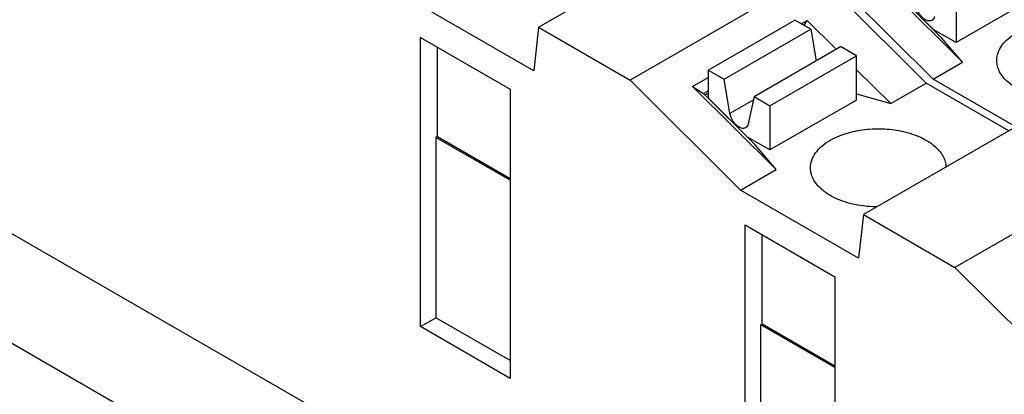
# Model space of a CAD drawing. Header units: inches. Extents: x 0 to 22, y 0 to 17.
# Tile 11 of 46: x 3.301 to 4.187, y 12.922 to 13.259. Entities that reach past the tile are written whole.
import ezdxf

# ---------------------------------------------------------------- set-up
doc = ezdxf.new("R2010")
doc.units = ezdxf.units.IN
doc.header["$LTSCALE"] = 1.21
doc.header["$MEASUREMENT"] = 0
doc.layers.get('0').update_dxf_attribs({"linetype": 'CONTINUOUS'})

msp = doc.modelspace()

# ---------------------------------------------------------------- linework, layer by layer
at = {"color": 7, "linetype": 'CONTINUOUS'}
for p, q in [((4.55261, 12.24044), (1.17629, 14.18988)), ((3.76791, 13.25218), (3.93494, 13.34862)), ((4.01722, 13.30111), (3.85019, 13.20467)), ((4.01722, 13.30111), (4.11665, 13.20191)), ((4.12279, 13.20546), (4.02336, 13.30466)), ((4.14924, 13.22073), (4.07405, 13.29575)), ((4.1305, 13.2428), (4.08379, 13.2894)), ((4.08797, 13.28551), (4.12351, 13.25005)), ((4.22159, 13.28343), (4.14364, 13.23843)), ((3.76346, 13.21296), (3.65731, 13.27425)), ((4.14364, 13.27829), (4.14364, 13.23843)), ((3.92036, 13.21366), (3.99831, 13.25867)), ((4.01266, 13.25038), (3.99831, 13.25867)), ((4.00407, 13.25534), (4.00945, 13.25845)), ((4.00684, 13.25374), (4.00945, 13.25845)), ((4.00945, 13.25845), (4.03552, 13.23243)), ((3.76791, 13.25218), (3.76346, 13.21296)), ((3.76791, 13.25218), (3.85019, 13.20467)), ((3.93471, 13.20538), (4.01266, 13.25038)), ((4.01266, 13.25038), (4.01755, 13.22205)), ((4.14364, 13.23843), (4.12351, 13.25005)), ((3.66146, 13.24292), (3.74219, 13.19631)), ((3.66146, 12.98255), (3.66146, 13.24292)), ((4.14924, 13.22073), (4.1305, 13.2428)), ((3.67677, 13.15372), (3.67677, 13.23408)), ((3.96169, 13.1898), (4.03964, 13.2348)), ((4.05399, 13.22652), (4.03964, 13.2348)), ((3.97604, 13.18151), (4.05399, 13.22652)), ((4.01735, 13.22324), (4.01818, 13.22241)), ((4.05399, 13.18666), (4.05399, 13.22652)), ((4.12279, 13.20546), (4.14924, 13.22073)), ((3.92036, 13.21366), (3.93471, 13.20538)), ((3.92036, 13.21366), (3.92036, 13.18874)), ((4.05399, 13.21401), (4.08464, 13.18343)), ((3.94962, 13.10547), (3.85019, 13.20467)), ((3.90644, 13.19897), (3.92036, 13.20701)), ((3.94005, 13.17449), (3.93471, 13.20538)), ((4.08464, 13.18343), (4.11665, 13.20191)), ((4.19106, 13.15895), (4.11665, 13.20191)), ((4.1972, 13.1625), (4.12279, 13.20546)), ((3.74219, 13.19631), (3.74219, 12.93594)), ((3.90644, 13.19897), (3.91619, 13.19263)), ((3.98163, 13.12396), (3.90644, 13.19897)), ((3.91619, 13.19263), (3.92036, 13.19504)), ((3.96289, 13.14603), (3.91619, 13.19263)), ((3.92036, 13.19273), (3.91765, 13.19117)), ((4.05399, 13.19211), (4.08464, 13.18343)), ((4.64556, 12.28576), (3.08659, 13.1859)), ((3.92036, 13.18874), (3.95591, 13.15328)), ((3.961, 13.18659), (3.94005, 13.17449)), ((3.96169, 13.1898), (3.95635, 13.16508)), ((3.96169, 13.1898), (3.97604, 13.18151)), ((4.05399, 13.18666), (3.97604, 13.14165)), ((3.97604, 13.18151), (3.97604, 13.14165)), ((4.22725, 13.17985), (4.06021, 13.0834)), ((3.67677, 13.15372), (3.67538, 13.15292)), ((3.74219, 13.11434), (3.67538, 13.15292)), ((3.67538, 13.15292), (3.67538, 12.99059)), ((3.67677, 13.15372), (3.74219, 13.11595)), ((3.97604, 13.14165), (3.95591, 13.15328)), ((3.98163, 13.12396), (3.96289, 13.14603)), ((4.30953, 13.13234), (4.1425, 13.0359)), ((3.94962, 13.10547), (3.98163, 13.12396)), ((4.05577, 13.04418), (3.94962, 13.10547)), ((4.06021, 13.0834), (4.05577, 13.04418)), ((4.06021, 13.0834), (4.1425, 13.0359)), ((3.95377, 13.07415), (4.0345, 13.02753)), ((3.95377, 12.81378), (3.95377, 13.07415)), ((3.96908, 12.98495), (3.96908, 13.06531)), ((4.24193, 12.9367), (4.1425, 13.0359)), ((4.0345, 13.02753), (4.0345, 12.76716)), ((3.66146, 12.98255), (3.67538, 12.99059)), ((3.74219, 12.95201), (3.67538, 12.99059)), ((3.74219, 12.93594), (3.66146, 12.98255)), ((3.96769, 12.98414), (3.96908, 12.98495)), ((4.0345, 12.94557), (3.96769, 12.98414)), ((3.96769, 12.82181), (3.96769, 12.98414)), ((3.96908, 12.98495), (4.0345, 12.94717))]:
    msp.add_line(p, q, dxfattribs=at)
for points, knots in [([(4.11581, 13.259), (4.11369, 13.26022), (4.11013, 13.26401), (4.10809, 13.26874), (4.10765, 13.27127)], [0, 0, 0, 0, 0.487733, 1, 1, 1, 1]), ([(4.12171, 13.25842), (4.12091, 13.25796), (4.11873, 13.25763), (4.11678, 13.25844), (4.11581, 13.259)], [0, 0, 0, 0, 0.449117, 1, 1, 1, 1]), ([(4.12396, 13.26185), (4.1238, 13.26112), (4.12331, 13.25978), (4.12228, 13.25874), (4.12171, 13.25842)], [0, 0, 0, 0, 0.531519, 1, 1, 1, 1]), ([(4.18006, 13.22235), (4.18006, 13.22468), (4.18092, 13.22952), (4.18459, 13.23627), (4.19039, 13.24238), (4.19525, 13.24572), (4.19793, 13.24727)], [0, 0, 0, 0, 0.217788, 0.450924, 0.710313, 1, 1, 1, 1]), ([(4.23998, 13.18712), (4.23225, 13.18721), (4.21753, 13.18894), (4.20065, 13.1952), (4.19016, 13.20254), (4.18448, 13.20859), (4.18089, 13.21527), (4.18006, 13.22006), (4.18006, 13.22235)], [0, 0, 0, 0, 0.306534, 0.582633, 0.703365, 0.811484, 0.908895, 1, 1, 1, 1]), ([(3.9482, 13.16223), (3.94608, 13.16345), (3.94252, 13.16724), (3.94048, 13.17196), (3.94005, 13.17449)], [0, 0, 0, 0, 0.487733, 1, 1, 1, 1]), ([(3.95411, 13.16164), (3.95331, 13.16118), (3.95113, 13.16085), (3.94918, 13.16166), (3.9482, 13.16223)], [0, 0, 0, 0, 0.449117, 1, 1, 1, 1]), ([(3.95635, 13.16508), (3.9562, 13.16435), (3.95571, 13.163), (3.95467, 13.16197), (3.95411, 13.16164)], [0, 0, 0, 0, 0.531519, 1, 1, 1, 1]), ([(4.03032, 13.15049), (4.03481, 13.15308), (4.04494, 13.15728), (4.06147, 13.16062), (4.07897, 13.16116), (4.09602, 13.15884), (4.11129, 13.15385), (4.1236, 13.14655), (4.13087, 13.13849), (4.13386, 13.13147), (4.13443, 13.12794), (4.13449, 13.12621)], [0, 0, 0, 0, 0.128374, 0.269566, 0.416399, 0.56063, 0.694506, 0.812286, 0.912275, 0.957104, 1, 1, 1, 1]), ([(4.01245, 13.12558), (4.01245, 13.1279), (4.01331, 13.13275), (4.01698, 13.1395), (4.02279, 13.1456), (4.02765, 13.14895), (4.03032, 13.15049)], [0, 0, 0, 0, 0.217787, 0.450917, 0.710299, 1, 1, 1, 1]), ([(4.05709, 13.09164), (4.05099, 13.09262), (4.03966, 13.09553), (4.02706, 13.10209), (4.01953, 13.10878), (4.01552, 13.11406), (4.01302, 13.11971), (4.01245, 13.12366), (4.01245, 13.12558)], [0, 0, 0, 0, 0.306979, 0.577307, 0.69628, 0.804701, 0.904714, 1, 1, 1, 1]), ([(4.07234, 13.09035), (4.07105, 13.09037), (4.06595, 13.09052), (4.06086, 13.09103), (4.05709, 13.09164)], [0, 0, 0, 0, 0.252308, 1, 1, 1, 1])]:
    msp.add_open_spline(points, degree=3, knots=knots, dxfattribs=at)

doc.saveas('drawing.dxf')
